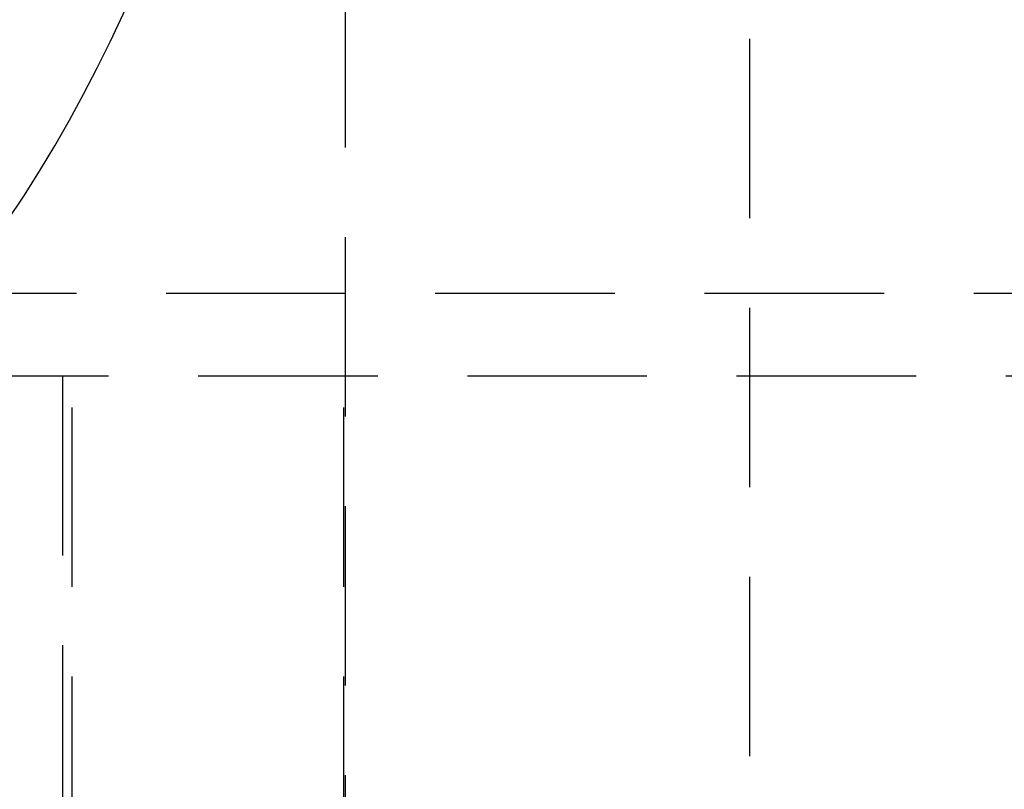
# Model space of a CAD drawing. Extents: x 15 to 185, y 7 to 146.
# Tile 9 of 39: x 92.86 to 96.34, y 14.33 to 17.06. Entities that reach past the tile are written whole.
import ezdxf

# ---------------------------------------------------------------- set-up
doc = ezdxf.new("R2010")
doc.units = 0
doc.header["$LTSCALE"] = 0.5
doc.linetypes.add('HIDDEN', pattern=[1.905, 1.27, -0.635])
doc.layers.get('0').update_dxf_attribs({"linetype": 'CONTINUOUS'})

msp = doc.modelspace()

# ---------------------------------------------------------------- linework, layer by layer
at = {"color": 7, "linetype": 'HIDDEN'}
for p, q in [((95.4419, 12.5432), (95.4419, 31.5432)), ((94.0111, 12.7932), (94.0111, 31.2932)), ((104.4886, 16.086), (92.6445, 16.086)), ((104.6022, 15.7932), (92.7581, 15.7932)), ((93.0092, 15.7932), (93.0092, 13.1432)), ((93.0443, 13.1432), (93.0443, 15.7932)), ((94.0048, 13.1432), (94.0048, 15.7932))]:
    msp.add_line(p, q, dxfattribs=at)
at = {"color": 7, "linetype": 'CONTINUOUS'}
for centre, radius, start, end in [((88.5572, 19.2069), 5.1304, 273.4867, 348.6031), ((93.9606, 17.2499), 5.1309, 273.499, 348.5973), ((95.1608, 16.9512), 5.1872, 269.9613, 347.7435)]:
    msp.add_arc(centre, radius, start, end, dxfattribs=at)

doc.saveas('drawing.dxf')
